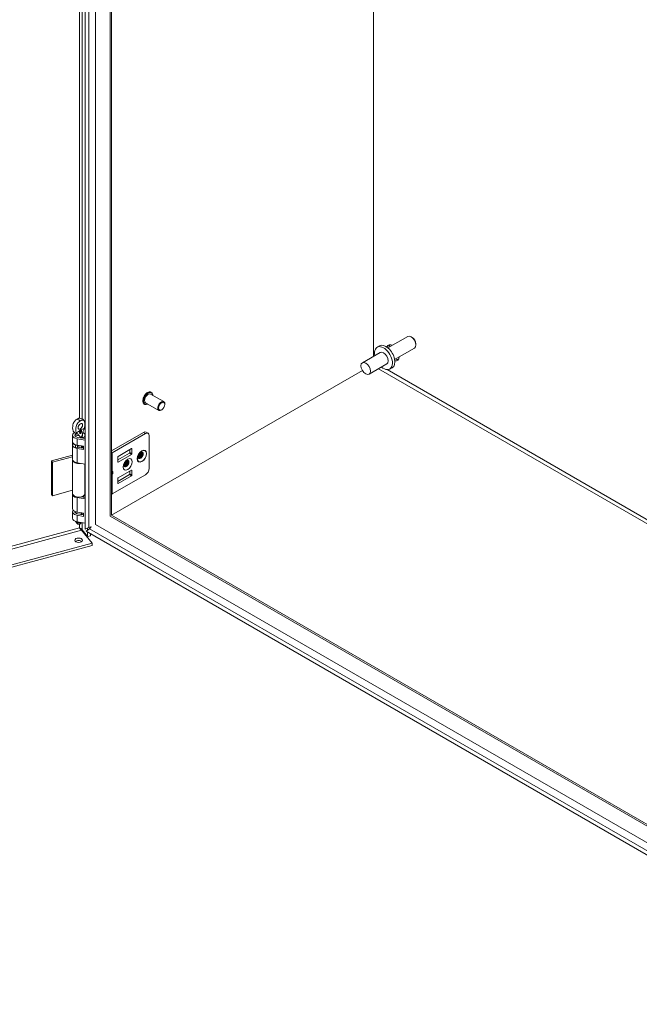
# Model space of a CAD drawing. Header units: inches. Extents: x 8 to 265, y 5 to 155.
# Tile 130 of 152: x 235 to 244, y 46 to 61. Entities that reach past the tile are written whole.
import ezdxf

# ---------------------------------------------------------------- set-up
doc = ezdxf.new("R2010")
doc.units = ezdxf.units.IN
doc.header["$LTSCALE"] = 16
doc.header["$MEASUREMENT"] = 0
doc.layers.add('Visible (ANSI)', color=7, linetype='Continuous', lineweight=5)
doc.layers.add('Visible Narrow (ANSI)', color=7, linetype='Continuous', lineweight=5)

msp = doc.modelspace()

# ---------------------------------------------------------------- linework, layer by layer
at = {"layer": 'Visible (ANSI)'}
for p, q in [((235.5881, 53.3317), (235.5881, 67.2723)), ((235.9774, 66.9712), (235.9774, 53.5364)), ((239.8259, 55.8712), (239.8259, 62.2161)), ((239.8259, 62.2161), (239.8259, 55.8712)), ((240.0362, 55.9926), (240.3263, 56.1601)), ((240.3899, 56.1468), (240.3752, 56.1553)), ((239.8783, 56.0024), (239.9139, 56.0229)), ((240.134, 55.8233), (240.4241, 55.9908)), ((240.4444, 56.0525), (240.4444, 56.0355)), ((239.922, 55.9267), (239.6601, 55.7755)), ((235.9774, 53.5364), (239.6601, 55.6626)), ((239.6601, 55.6626), (235.9774, 53.5364)), ((240.0197, 55.7573), (239.7579, 55.6061)), ((240.0635, 55.6816), (240.0991, 55.7022)), ((236.7446, 55.2035), (236.5511, 55.3152)), ((236.5607, 55.3395), (236.558, 55.3411)), ((236.4608, 55.1665), (236.4581, 55.1681)), ((236.6706, 55.0752), (236.4771, 55.1869)), ((236.7142, 55.0827), (236.7076, 55.0789)), ((236.76, 55.162), (236.76, 55.1696)), ((235.5194, 54.7834), (235.5198, 54.7831)), ((235.5255, 54.7841), (235.5259, 54.7839)), ((235.4037, 54.6156), (235.4037, 54.7109)), ((235.4425, 54.735), (235.4425, 54.699)), ((235.5881, 54.6403), (235.4705, 54.6597)), ((235.4801, 54.6792), (235.5881, 54.6613)), ((235.511, 54.7676), (235.5116, 54.7673)), ((235.5135, 54.7612), (235.5144, 54.7607)), ((235.5135, 54.7442), (235.5161, 54.7428)), ((235.5181, 54.7557), (235.5197, 54.7547)), ((235.5184, 54.7389), (235.522, 54.7368)), ((235.5284, 54.768), (235.5295, 54.7674)), ((235.5292, 54.7507), (235.5321, 54.749)), ((235.5338, 54.7738), (235.5347, 54.7733)), ((235.5363, 54.6699), (235.5363, 54.6876)), ((235.561, 54.6733), (235.5363, 54.6876)), ((235.5492, 54.735), (235.5492, 54.699)), ((235.561, 54.6658), (235.561, 54.6733)), ((235.588, 54.6613), (235.588, 54.7109)), ((236.4464, 54.7526), (235.9774, 54.4819)), ((235.9885, 54.454), (236.4761, 54.7355)), ((236.4834, 54.7563), (236.5131, 54.7392)), ((236.5285, 54.7053), (236.5285, 54.2214)), ((235.4025, 54.611), (235.4025, 54.5729)), ((235.4037, 54.3567), (235.4037, 54.5644)), ((235.5669, 54.5485), (235.4705, 54.5645)), ((235.5669, 54.5009), (235.4705, 54.5169)), ((235.4759, 54.5327), (235.4793, 54.5395)), ((235.48, 54.5629), (235.48, 54.5424)), ((235.4801, 54.5363), (235.5669, 54.5219)), ((235.5363, 54.527), (235.5363, 54.5447)), ((235.561, 54.5304), (235.5363, 54.5447)), ((235.5377, 54.5479), (235.5461, 54.5428)), ((235.561, 54.5229), (235.561, 54.5304)), ((235.5669, 54.5009), (235.5669, 54.5485)), ((236.0741, 54.4006), (236.2705, 54.514)), ((236.2473, 54.4585), (236.2473, 54.5006)), ((236.277, 54.5102), (236.277, 54.4414)), ((235.0976, 54.3352), (235.4037, 54.4176)), ((235.4037, 54.3953), (235.1124, 54.3168)), ((236.0675, 54.3472), (236.2408, 54.4472)), ((236.0675, 54.3204), (236.0675, 54.3893)), ((236.2705, 54.43), (236.0741, 54.3166)), ((235.1124, 54.3168), (235.0976, 54.3352)), ((235.0976, 53.8411), (235.0976, 54.3352)), ((235.1124, 53.8228), (235.1124, 54.3168)), ((235.4055, 53.854), (235.4055, 54.3464)), ((235.5881, 54.2861), (235.4705, 54.3056)), ((235.5863, 53.854), (235.5863, 54.2864)), ((235.9885, 53.8492), (236.4761, 54.1307)), ((236.2408, 54.132), (236.0675, 54.0319)), ((236.0675, 54.074), (236.0675, 54.0052)), ((236.2705, 54.1988), (236.0741, 54.0854)), ((236.0741, 54.0014), (236.2705, 54.1148)), ((236.2473, 54.1854), (236.2473, 54.1433)), ((236.277, 54.1262), (236.277, 54.195)), ((235.1124, 53.8228), (235.0976, 53.8411)), ((235.4055, 53.9017), (235.1124, 53.8228)), ((235.4037, 53.6345), (235.4037, 53.8458)), ((235.5881, 53.7751), (235.4705, 53.7946)), ((235.5303, 53.8057), (235.5881, 53.7962)), ((235.5363, 53.8047), (235.5363, 53.8073)), ((235.561, 53.8081), (235.5523, 53.8132)), ((235.561, 53.8006), (235.561, 53.8081)), ((235.588, 53.7962), (235.588, 53.8458)), ((235.4037, 53.4916), (235.4037, 53.5868)), ((235.455, 53.5714), (235.455, 53.5868)), ((235.5669, 53.5673), (235.4705, 53.5833)), ((235.5669, 53.5197), (235.4705, 53.5357)), ((235.4801, 53.5551), (235.5669, 53.5407)), ((235.5363, 53.5458), (235.5363, 53.5635)), ((235.561, 53.5492), (235.5363, 53.5635)), ((235.5367, 53.5714), (235.5367, 53.5723)), ((235.561, 53.5417), (235.561, 53.5492)), ((235.5669, 53.5673), (235.5669, 53.5197)), ((235.9774, 53.5364), (247.0851, 47.1233)), ((235.4704, 53.4124), (235.4472, 53.4425)), ((235.5881, 53.421), (235.4705, 53.4404)), ((235.5213, 53.4124), (235.5347, 53.4298)), ((235.5881, 53.3317), (235.6422, 53.3572)), ((235.6265, 53.318), (235.6265, 53.3498)), ((235.6662, 53.3608), (235.6662, 53.3518)), ((235.5384, 53.317), (235.691, 53.1281)), ((235.5444, 53.3239), (235.6265, 53.2223)), ((235.6538, 53.3361), (235.6033, 53.3027)), ((247.6351, 46.3562), (235.6033, 53.3027)), ((235.6265, 53.2223), (235.6265, 53.2894)), ((235.6662, 53.233), (235.6265, 53.2223)), ((235.6662, 53.2664), (235.6662, 53.233)), ((221.243, 49.2384), (235.691, 53.1281)), ((221.2538, 49.2055), (235.691, 53.0923)), ((235.691, 53.1281), (235.691, 53.0923))]:
    msp.add_line(p, q, dxfattribs=at)
for centre, major_axis, ratio, start_param, end_param in [((240.3752, 56.0754), (-0.0489, 0.0847), 0.5773503, 3.1415927, 6.2831853), ((240.3899, 56.0839), (-0.0385, 0.0667), 0.5773503, 3.9269908, 5.4977871), ((239.9709, 55.842), (0.0926, -0.1604), 0.5773503, 5.2686328, 10.4393305), ((240.0065, 55.8626), (0.0926, -0.1604), 0.5773503, 0, 3.1415927), ((239.9709, 55.842), (-0.0489, 0.0847), 0.5773503, 3.1415927, 6.2831853), ((240.1091, 55.9218), (-0.0649, 0.1124), 0.5773503, 5.565644, 6.7652329), ((240.1401, 55.9397), (-0.0649, 0.1124), 0.5773503, 0.2412649, 0.7175413), ((240.1091, 55.9218), (0.0649, -0.1124), 0.5773503, 5.8011377, 7.0007266), ((240.1401, 55.9397), (0.0649, -0.1124), 0.5773503, 5.565644, 6.0419204), ((236.5141, 55.2511), (-0.037, -0.0642), 0.5773503, 3.1415927, 6.2831853), ((236.7076, 55.1394), (0.037, 0.0642), 0.5773503, 5.4977871, 10.2101761), ((235.4728, 54.8675), (-0.0231, -0.04), 0.5773503, 1.4959707, 1.6456219), ((235.4959, 54.7109), (-0.0922, 0), 0.5773503, 5.4663529, 7.5746163), ((235.4959, 54.7109), (-0.0572, 0), 0.5773503, 5.9152201, 7.5746163), ((235.9744, 54.802), (2.1022, 1.4456), 0.0856919, 1.7325561, 1.7351679), ((235.4959, 54.7109), (0.0572, 0), 0.5773503, 5.4977871, 6.6511505), ((235.4959, 54.7109), (0.0922, 0), 0.5773503, 5.4977871, 7.1939499), ((236.4464, 54.6922), (0.037, 0.0642), 0.5773503, 0, 0.7853982), ((236.4761, 54.675), (0.037, 0.0642), 0.5773503, 5.4977871, 7.0685835), ((235.4959, 54.611), (-0.0933, 0), 0.5773503, 6.1249063, 7.3219361), ((235.4959, 54.5729), (-0.0933, 0), 0.5773503, 0, 1.0387508), ((235.4959, 54.6156), (-0.0922, 0), 0.5773503, 0, 1.291431), ((235.4959, 54.568), (-0.0922, 0), 0.5773503, 0.0947473, 1.291431), ((235.458, 54.5738), (0.0187, 0), 0.5773503, 4.1803434, 5.3026106), ((235.458, 54.5357), (0.0187, 0), 0.5773503, 4.1803434, 6.00382), ((235.4959, 54.568), (0.0572, 0), 0.5773503, 4.3925838, 4.4330237), ((235.4613, 54.5424), (0.0187, 0), 0.5773503, 6.00382, 6.2831853), ((235.4959, 54.576), (0.0408, 0), 0.5773503, 4.3132673, 5.3069391), ((235.5511, 54.5554), (-0.0187, 0), 0.5773503, 0.1053834, 0.7678323), ((235.4959, 54.568), (0.0572, 0), 0.5773503, 5.4977871, 5.5822345), ((235.5595, 54.5503), (-0.0187, 0), 0.5773503, 0.7678323, 1.9795676), ((235.4959, 54.568), (-0.0922, 0), 0.5773503, 2.3561945, 2.4512617), ((236.2705, 54.5064), (0.00463, 0.00802), 0.5773503, 5.4977871, 7.0685835), ((235.4959, 54.3567), (-0.0922, 0), 0.5773503, 0, 1.291431), ((235.9523, 54.4749), (0.0513, 0), 0.5773503, 5.2245515, 5.4977871), ((236.0741, 54.393), (0.00463, 0.00802), 0.5773503, 0.7853982, 2.3561945), ((236.2408, 54.4547), (0.00463, 0.00802), 0.5773503, 3.9269908, 5.4977871), ((236.2705, 54.4376), (-0.00463, -0.00802), 0.5773503, 0.7853982, 2.3561945), ((235.4959, 54.348), (-0.0904, 0), 0.5773503, 0.0336946, 1.8289827), ((236.0741, 54.3242), (-0.00463, -0.00802), 0.5773503, 5.4977871, 7.0685835), ((236.4761, 54.1912), (0.037, 0.0642), 0.5773503, 3.9269908, 5.4977871), ((235.9623, 54.1882), (-0.0245, 0.0165), 0.5549017, 2.5405447, 2.7130567), ((235.9623, 54.1303), (-0.0245, -0.0165), 0.5549017, 3.5701286, 3.7426406), ((235.9809, 54.1837), (0.0162, 0.0128), 0.709013, 4.2023211, 4.9877192), ((235.9809, 54.1561), (-0.0185, 0.0059), 0.2540711, 1.6523282, 2.4377264), ((236.0741, 54.0778), (0.00463, 0.00802), 0.5773503, 0.7853982, 2.3561945), ((236.2408, 54.1395), (0.00463, 0.00802), 0.5773503, 3.9269908, 5.4977871), ((236.2705, 54.1912), (0.00463, 0.00802), 0.5773503, 5.4977871, 7.0685835), ((236.2705, 54.1224), (-0.00463, -0.00802), 0.5773503, 0.7853982, 2.3561945), ((236.0741, 54.009), (-0.00463, -0.00802), 0.5773503, 5.4977871, 7.0685835), ((235.4959, 53.8458), (-0.0922, 0), 0.5773503, 6.0880047, 7.5746163), ((235.4959, 53.854), (0.0904, 0), 0.5773503, 3.1415927, 6.2831853), ((235.4959, 53.8458), (0.0922, 0), 0.5773503, 5.4977871, 6.4783659), ((235.9523, 53.8701), (0.0513, 0), 0.5773503, 5.2245515, 5.4977871), ((235.4959, 53.6345), (-0.0922, 0), 0.5773503, 0, 1.291431), ((235.4959, 53.5868), (-0.0922, 0), 0.5773503, 5.8191773, 7.5746163), ((235.4959, 53.4916), (-0.0922, 0), 0.5773503, 0, 1.291431), ((235.4959, 53.5868), (-0.0572, 0), 0.5773503, 6.1149968, 7.5746163), ((235.4959, 53.5714), (-0.0533, 0), 0.5773503, 5.7139384, 6.1807595), ((235.4959, 53.5714), (-0.0408, 0), 0.5773503, 0, 0.4180801), ((235.4959, 53.5714), (0.0408, 0), 0.5773503, 5.1237259, 6.2831853), ((235.4959, 53.5714), (-0.0533, 0), 0.5773503, 2.231083, 2.4307853), ((235.4959, 53.5868), (0.0572, 0), 0.5773503, 5.4977871, 5.776757), ((235.4959, 53.5868), (-0.0922, 0), 0.5773503, 2.3561945, 2.4512617), ((235.4959, 53.455), (-0.0533, 0), 0.5773503, 0.2457377, 2.2346244), ((235.4959, 53.419), (-0.0279, 0), 0.5773503, 0.4205343, 2.7210583), ((235.4941, 53.1337), (-0.0557, 0), 0.5773503, 3.7319507, 5.6928272)]:
    msp.add_ellipse(centre, major_axis=major_axis, ratio=ratio, start_param=start_param, end_param=end_param, dxfattribs=at)
for centre, major_axis in [((239.709, 55.6908), (-0.0489, 0.0847)), ((236.7142, 55.1356), (-0.0324, -0.0561)), ((235.5189, 54.8408), (0.0231, 0.04)), ((235.4941, 53.1695), (-0.0557, 0))]:
    msp.add_ellipse(centre, major_axis=major_axis, ratio=0.5773503, dxfattribs=at)
for points, knots in [([(236.4581, 55.1681), (236.4528, 55.1712), (236.4482, 55.1756), (236.4411, 55.1869), (236.4386, 55.1938), (236.4358, 55.2095), (236.4357, 55.2184), (236.4378, 55.2371), (236.4402, 55.2469), (236.447, 55.2665), (236.4515, 55.2762), (236.4623, 55.2946), (236.4685, 55.3032), (236.4822, 55.3186), (236.4895, 55.3254), (236.5047, 55.3363), (236.5126, 55.3405), (236.528, 55.3456), (236.5355, 55.3467), (236.5481, 55.3454), (236.5533, 55.3437), (236.558, 55.3411)], [0.5173195, 0.5173195, 0.5173195, 0.5173195, 0.8102268, 0.8102268, 1.1191028, 1.1191028, 1.4449079, 1.4449079, 1.772858, 1.772858, 2.0994794, 2.0994794, 2.4255317, 2.4255317, 2.7522325, 2.7522325, 3.0802402, 3.0802402, 3.405437, 3.405437, 3.6589121, 3.6589121, 3.6589121, 3.6589121]), ([(236.5607, 55.3395), (236.566, 55.3364), (236.5705, 55.332), (236.5777, 55.3207), (236.5802, 55.3138), (236.5821, 55.3033), (236.5824, 55.3002), (236.5826, 55.2971)], [3.65891211, 3.65891211, 3.65891211, 3.65891211, 3.95181947, 3.95181947, 4.2606954, 4.2606954, 4.37947894, 4.37947894, 4.37947894, 4.37947894]), ([(236.5085, 55.1688), (236.5052, 55.1671), (236.5018, 55.1657), (236.4908, 55.162), (236.4832, 55.161), (236.4706, 55.1622), (236.4654, 55.1639), (236.4608, 55.1665)], [6.07993794, 6.07993794, 6.07993794, 6.07993794, 6.22183288, 6.22183288, 6.54702962, 6.54702962, 6.80050477, 6.80050477, 6.80050477, 6.80050477]), ([(235.414, 54.7737), (235.4088, 54.7853), (235.4061, 54.8014), (235.4057, 54.8328), (235.4071, 54.8484), (235.4133, 54.8747), (235.417, 54.8859), (235.4262, 54.9044), (235.4308, 54.9117), (235.4399, 54.9227), (235.4438, 54.9265), (235.4516, 54.9333), (235.4555, 54.9362), (235.4638, 54.9419), (235.4684, 54.9448), (235.4728, 54.9473)], [0.000001, 0.000001, 0.000001, 0.000001, 0.24764231, 0.24764231, 0.44475493, 0.44475493, 0.58226224, 0.58226224, 0.6824244, 0.6824244, 0.75089321, 0.75089321, 0.81449653, 0.81449653, 0.8870615, 0.8870615, 0.8870615, 0.8870615]), ([(235.4728, 54.9473), (235.4772, 54.9499), (235.4819, 54.9523), (235.4901, 54.9562), (235.4941, 54.9578), (235.5019, 54.96), (235.5057, 54.9607), (235.5102, 54.9604), (235.511, 54.9603), (235.5118, 54.9602)], [0, 0, 0, 0, 0.07972919, 0.07972919, 0.14941101, 0.14941101, 0.22455738, 0.22455738, 0.24039333, 0.24039333, 0.24039333, 0.24039333]), ([(235.5118, 54.9602), (235.5217, 54.9588), (235.5314, 54.9559), (235.5492, 54.9473), (235.5576, 54.9414), (235.5681, 54.9308), (235.5713, 54.927), (235.5742, 54.9229)], [0, 0, 0, 0, 0.1296956, 0.1296956, 0.25866625, 0.25866625, 0.32274267, 0.32274267, 0.32274267, 0.32274267]), ([(235.5777, 54.815), (235.5829, 54.8325), (235.5857, 54.8518), (235.586, 54.8837), (235.5846, 54.8976), (235.5784, 54.9168), (235.5747, 54.9237), (235.5655, 54.9316), (235.5609, 54.9336), (235.5518, 54.934), (235.548, 54.9334), (235.5401, 54.9311), (235.5362, 54.9296), (235.5279, 54.9257), (235.5233, 54.9232), (235.5189, 54.9207)], [0.000001, 0.000001, 0.000001, 0.000001, 0.24764231, 0.24764231, 0.44475493, 0.44475493, 0.58226224, 0.58226224, 0.6824244, 0.6824244, 0.75089321, 0.75089321, 0.81449653, 0.81449653, 0.8870615, 0.8870615, 0.8870615, 0.8870615]), ([(235.5189, 54.9207), (235.5145, 54.9182), (235.5099, 54.9153), (235.5016, 54.9096), (235.4977, 54.9066), (235.4898, 54.8999), (235.486, 54.896), (235.4769, 54.885), (235.4723, 54.8777), (235.4631, 54.8592), (235.4594, 54.848), (235.4532, 54.8217), (235.4518, 54.8061), (235.4522, 54.7747), (235.455, 54.7587), (235.4601, 54.7471)], [0, 0, 0, 0, 0.07972919, 0.07972919, 0.14941101, 0.14941101, 0.22455738, 0.22455738, 0.33443358, 0.33443358, 0.48535875, 0.48535875, 0.70174031, 0.70174031, 0.97261598, 0.97261598, 0.97261598, 0.97261598]), ([(235.5194, 54.7885), (235.5191, 54.7883), (235.5185, 54.788), (235.5175, 54.7873), (235.5166, 54.7867), (235.5158, 54.7859), (235.5149, 54.7851), (235.5141, 54.7843), (235.5133, 54.7834), (235.5125, 54.7825), (235.5118, 54.7815), (235.5111, 54.7805), (235.5104, 54.7794), (235.5098, 54.7783), (235.5092, 54.7772), (235.5087, 54.776), (235.5084, 54.7753), (235.5082, 54.7749)], [0, 0, 0, 0, 0.04304327, 0.08509444, 0.12633761, 0.16696786, 0.20707714, 0.24696131, 0.28683438, 0.32672411, 0.36668223, 0.40617594, 0.44589696, 0.48583106, 0.52646131, 0.56741719, 0.6084946, 0.6084946, 0.6084946, 0.6084946]), ([(235.5194, 54.7834), (235.5191, 54.7832), (235.5185, 54.7828), (235.5176, 54.7822), (235.5168, 54.7815), (235.516, 54.7807), (235.5153, 54.7799), (235.5146, 54.779), (235.514, 54.778), (235.5133, 54.777), (235.5128, 54.7759), (235.5123, 54.7748), (235.5119, 54.7736), (235.5116, 54.7725), (235.5113, 54.7713), (235.5112, 54.7701), (235.511, 54.7689), (235.511, 54.768), (235.511, 54.7676)], [0, 0, 0, 0, 0.0639664, 0.1248567, 0.1843878, 0.2421926, 0.2998832, 0.3570429, 0.415705, 0.4752451, 0.5354966, 0.5962814, 0.6577198, 0.7210447, 0.7862561, 0.8538308, 0.9253162, 1, 1, 1, 1]), ([(235.5152, 54.7789), (235.5153, 54.7791), (235.5158, 54.7797), (235.5165, 54.7805), (235.5172, 54.7812), (235.5181, 54.7819), (235.5189, 54.7826), (235.5195, 54.7829), (235.5198, 54.7831)], [0.65297781, 0.65297781, 0.65297781, 0.65297781, 0.70011679, 0.75780737, 0.8156122, 0.87514329, 0.93603362, 1, 1, 1, 1]), ([(235.5312, 54.7882), (235.5312, 54.7882), (235.5308, 54.7886), (235.5302, 54.7893), (235.5291, 54.7899), (235.5279, 54.7904), (235.5267, 54.7906), (235.5254, 54.7906), (235.524, 54.7904), (235.5225, 54.79), (235.521, 54.7894), (235.5199, 54.7888), (235.5194, 54.7885)], [-0.48789357, -0.48789357, -0.48789357, -0.48789357, -0.4792585, -0.42310934, -0.36916819, -0.31650344, -0.26514252, -0.21417666, -0.16252675, -0.11012605, -0.05615308, 0, 0, 0, 0]), ([(235.5255, 54.7841), (235.5253, 54.7842), (235.5249, 54.7845), (235.524, 54.7847), (235.523, 54.7847), (235.5219, 54.7845), (235.5207, 54.784), (235.5198, 54.7836), (235.5194, 54.7834)], [0.54557321, 0.54557321, 0.54557321, 0.54557321, 0.59358734, 0.67253869, 0.7518103, 0.83145254, 0.91380237, 1, 1, 1, 1]), ([(235.5198, 54.7831), (235.5202, 54.7834), (235.5211, 54.7838), (235.5223, 54.7842), (235.5234, 54.7844), (235.5242, 54.7844), (235.5246, 54.7844), (235.5246, 54.7844)], [0, 0, 0, 0, 0.08619763, 0.16854746, 0.2481897, 0.32746131, 0.34196874, 0.34196874, 0.34196874, 0.34196874]), ([(235.5246, 54.7844), (235.5255, 54.7842), (235.5261, 54.7839), (235.527, 54.7831), (235.5274, 54.7825), (235.5282, 54.7812), (235.5285, 54.7804), (235.5289, 54.7784), (235.529, 54.7774), (235.529, 54.777)], [-0.019453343, -0.019453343, -0.019453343, -0.019453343, -0.015764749, -0.015764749, -0.011213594, -0.011213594, -0.006427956, -0.006427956, 0, 0, 0, 0]), ([(235.5292, 54.7898), (235.5294, 54.7897), (235.5299, 54.7894), (235.5307, 54.7886), (235.5316, 54.7874), (235.5323, 54.7858), (235.5329, 54.784), (235.5333, 54.7819), (235.5336, 54.7795), (235.5338, 54.7768), (235.5338, 54.7748), (235.5338, 54.7738)], [0.39729527, 0.39729527, 0.39729527, 0.39729527, 0.42310934, 0.4792585, 0.5388169, 0.6019843, 0.67012645, 0.74364697, 0.82284452, 0.90826736, 1, 1, 1, 1]), ([(235.5347, 54.7733), (235.5346, 54.7751), (235.5345, 54.778), (235.5335, 54.783), (235.5332, 54.7842), (235.5322, 54.7867), (235.5318, 54.7875), (235.5312, 54.7882)], [-0.079694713, -0.079694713, -0.079694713, -0.079694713, -0.035522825, -0.035522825, -0.018031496, -0.018031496, -0.000001, -0.000001, -0.000001, -0.000001]), ([(235.5638, 54.7806), (235.567, 54.786), (235.5696, 54.7917), (235.5741, 54.8034), (235.5761, 54.8093), (235.5777, 54.815)], [0, 0, 0, 0, 0.0808847, 0.0808847, 0.16188274, 0.16188274, 0.16188274, 0.16188274]), ([(235.446, 54.7403), (235.4378, 54.7449), (235.4303, 54.7512), (235.4219, 54.7609), (235.42, 54.7634), (235.4182, 54.766)], [0, 0, 0, 0, 0.12442492, 0.12442492, 0.16468723, 0.16468723, 0.16468723, 0.16468723]), ([(235.4406, 54.7436), (235.441, 54.7429), (235.4414, 54.7419), (235.4422, 54.7389), (235.4425, 54.7369), (235.4425, 54.735)], [5.20510284, 5.20510284, 5.20510284, 5.20510284, 5.34016592, 5.34016592, 5.49778714, 5.49778714, 5.49778714, 5.49778714]), ([(235.4601, 54.7471), (235.4618, 54.7433), (235.4639, 54.7398), (235.4693, 54.7339), (235.4725, 54.7315), (235.4763, 54.73)], [0.000001, 0.000001, 0.000001, 0.000001, 0.0806356, 0.0806356, 0.16222272, 0.16222272, 0.16222272, 0.16222272]), ([(235.5018, 54.7044), (235.4988, 54.7103), (235.4949, 54.7156), (235.4864, 54.7243), (235.4816, 54.7278), (235.4763, 54.73)], [1.08047199, 1.08047199, 1.08047199, 1.08047199, 1.17498126, 1.17498126, 1.27110631, 1.27110631, 1.27110631, 1.27110631]), ([(235.5018, 54.7044), (235.5026, 54.7027), (235.5035, 54.7012), (235.508, 54.6936), (235.5123, 54.6882), (235.5202, 54.6834), (235.5229, 54.6823), (235.5283, 54.6817), (235.5311, 54.6822), (235.5345, 54.6842), (235.5354, 54.6849), (235.5363, 54.6857)], [-0.76615035, -0.76615035, -0.76615035, -0.76615035, -0.73793593, -0.73793593, -0.62615035, -0.62615035, -0.58139834, -0.58139834, -0.53664634, -0.53664634, -0.5196889, -0.5196889, -0.5196889, -0.5196889]), ([(235.5082, 54.7749), (235.508, 54.7745), (235.5079, 54.774), (235.5077, 54.7736), (235.5075, 54.7728), (235.5072, 54.772), (235.507, 54.7712), (235.5068, 54.7705), (235.5067, 54.7699), (235.5066, 54.7693), (235.5066, 54.7691), (235.5065, 54.7689), (235.5065, 54.7687), (235.5064, 54.768), (235.5063, 54.7673), (235.5062, 54.7666), (235.5062, 54.7665), (235.5062, 54.7664), (235.5062, 54.7663), (235.5062, 54.7655), (235.5062, 54.7648), (235.5062, 54.764)], [0, 0, 0, 0, 0.00005781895, 0.00005781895, 0.00005781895, 0.00017303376, 0.00017303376, 0.00017303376, 0.00026011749, 0.00026011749, 0.00026011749, 0.0002877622, 0.0002877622, 0.0002877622, 0.00039017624, 0.00039017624, 0.00039017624, 0.00040276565, 0.00040276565, 0.00040276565, 0.00052023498, 0.00052023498, 0.00052023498, 0.00052023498]), ([(235.5062, 54.764), (235.5063, 54.7624), (235.5064, 54.7603), (235.5077, 54.7572), (235.5085, 54.7556), (235.5108, 54.754), (235.5121, 54.7532), (235.5152, 54.7531), (235.5161, 54.7533), (235.518, 54.7538), (235.5188, 54.7543), (235.5197, 54.7547)], [-0.17635242, -0.17635242, -0.17635242, -0.17635242, -0.08848702, -0.08848702, -0.04424565, -0.04424565, -0.02540597, -0.02540597, -0.01539931, -0.01539931, 0, 0, 0, 0]), ([(235.5082, 54.7432), (235.5085, 54.7416), (235.509, 54.74), (235.5111, 54.7367), (235.5124, 54.736), (235.5147, 54.7348), (235.5161, 54.7348), (235.5181, 54.7351), (235.5189, 54.7354), (235.5206, 54.7359), (235.5213, 54.7363), (235.522, 54.7368)], [-0.044552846, -0.044552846, -0.044552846, -0.044552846, -0.039885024, -0.039885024, -0.03427933, -0.03427933, -0.022874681, -0.022874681, -0.013634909, -0.013634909, 0, 0, 0, 0]), ([(235.5181, 54.7557), (235.5177, 54.7554), (235.5168, 54.755), (235.5156, 54.7545), (235.5144, 54.7541), (235.5133, 54.754), (235.5122, 54.754), (235.5112, 54.7541), (235.5105, 54.7544), (235.5101, 54.7545), (235.5101, 54.7545)], [0, 0, 0, 0, 0.06135002, 0.12120862, 0.17987155, 0.23777988, 0.29624758, 0.3551887, 0.41567699, 0.42241825, 0.42241825, 0.42241825, 0.42241825]), ([(235.511, 54.7676), (235.511, 54.7672), (235.511, 54.7665), (235.5112, 54.7654), (235.5113, 54.7645), (235.5116, 54.7636), (235.5119, 54.7629), (235.5123, 54.7623), (235.5128, 54.7617), (235.5132, 54.7614), (235.5134, 54.7613), (235.5135, 54.7612)], [0, 0, 0, 0, 0.07220265, 0.1412014, 0.20736409, 0.27014738, 0.33167687, 0.39085764, 0.44973516, 0.50902581, 0.52368903, 0.52368903, 0.52368903, 0.52368903]), ([(235.5184, 54.7389), (235.518, 54.7386), (235.5171, 54.7382), (235.516, 54.7377), (235.5148, 54.7373), (235.5137, 54.737), (235.5127, 54.7369), (235.5119, 54.7369), (235.5113, 54.737), (235.5111, 54.737)], [0, 0, 0, 0, 0.06849927, 0.13457234, 0.19820789, 0.25978371, 0.31995086, 0.37950832, 0.42184452, 0.42184452, 0.42184452, 0.42184452]), ([(235.5116, 54.7673), (235.5116, 54.7696), (235.5119, 54.7716), (235.5126, 54.7743), (235.5131, 54.7754), (235.5138, 54.7769), (235.5144, 54.7778), (235.5152, 54.7789)], [-0.047860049, -0.047860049, -0.047860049, -0.047860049, -0.030658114, -0.030658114, -0.016728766, -0.016728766, -0.000001, -0.000001, -0.000001, -0.000001]), ([(235.5207, 54.7615), (235.5202, 54.7612), (235.5196, 54.7609), (235.518, 54.7603), (235.5173, 54.7602), (235.5156, 54.7601), (235.5148, 54.7604), (235.5132, 54.7615), (235.5127, 54.7623), (235.5117, 54.7648), (235.5116, 54.7665), (235.5116, 54.7673)], [-0.026415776, -0.026415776, -0.026415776, -0.026415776, -0.023161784, -0.023161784, -0.020852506, -0.020852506, -0.017288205, -0.017288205, -0.012214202, -0.012214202, 0, 0, 0, 0]), ([(235.5122, 54.7461), (235.5123, 54.7459), (235.5125, 54.7455), (235.5129, 54.7448), (235.5133, 54.7444), (235.5135, 54.7442)], [0.45570646, 0.45570646, 0.45570646, 0.45570646, 0.56433071, 0.79620394, 1, 1, 1, 1]), ([(235.5161, 54.7428), (235.5157, 54.7431), (235.5152, 54.7434), (235.514, 54.7455), (235.5138, 54.7462), (235.5135, 54.747)], [-0.031392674, -0.031392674, -0.031392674, -0.031392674, -0.013425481, -0.013425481, 0, 0, 0, 0]), ([(235.5216, 54.7431), (235.5209, 54.7427), (235.5199, 54.7422), (235.5174, 54.742), (235.5166, 54.7425), (235.5161, 54.7428)], [-0.025947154, -0.025947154, -0.025947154, -0.025947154, -0.012800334, -0.012800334, 0, 0, 0, 0]), ([(235.5284, 54.768), (235.5281, 54.7673), (235.5275, 54.766), (235.5264, 54.764), (235.5251, 54.7622), (235.5238, 54.7605), (235.5225, 54.759), (235.521, 54.7577), (235.5196, 54.7566), (235.5186, 54.756), (235.5181, 54.7557)], [0, 0, 0, 0, 0.1355168, 0.2652824, 0.3913996, 0.5160666, 0.6389878, 0.7594703, 0.8788778, 1, 1, 1, 1]), ([(235.5292, 54.7507), (235.5289, 54.7501), (235.5282, 54.7488), (235.5271, 54.747), (235.5258, 54.7453), (235.5245, 54.7438), (235.5231, 54.7423), (235.5216, 54.741), (235.52, 54.7399), (235.5189, 54.7392), (235.5184, 54.7389)], [0, 0, 0, 0, 0.1256253, 0.2476191, 0.3685283, 0.4881037, 0.6098783, 0.7353819, 0.8644479, 1, 1, 1, 1]), ([(235.5197, 54.7547), (235.5206, 54.7553), (235.5214, 54.7558), (235.5235, 54.7577), (235.5244, 54.7586), (235.5261, 54.7608), (235.5269, 54.762), (235.5285, 54.765), (235.529, 54.7662), (235.5295, 54.7674)], [-0.10502589, -0.10502589, -0.10502589, -0.10502589, -0.06000833, -0.06000833, -0.03386501, -0.03386501, -0.01658624, -0.01658624, 0, 0, 0, 0]), ([(235.529, 54.777), (235.529, 54.776), (235.529, 54.7748), (235.5287, 54.773), (235.5284, 54.7718), (235.5275, 54.7694), (235.5272, 54.7688), (235.5263, 54.7671), (235.5254, 54.7657), (235.5235, 54.7636), (235.523, 54.7631), (235.5218, 54.7621), (235.5213, 54.7619), (235.5207, 54.7615)], [-0.089104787, -0.089104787, -0.089104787, -0.089104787, -0.057281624, -0.057281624, -0.04012834, -0.04012834, -0.031722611, -0.031722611, -0.017513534, -0.017513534, -0.010674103, -0.010674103, 0, 0, 0, 0]), ([(235.526, 54.7473), (235.5254, 54.7464), (235.5249, 54.7458), (235.523, 54.7439), (235.5224, 54.7436), (235.5216, 54.7431)], [-0.028622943, -0.028622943, -0.028622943, -0.028622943, -0.01431655, -0.01431655, 0, 0, 0, 0]), ([(235.522, 54.7368), (235.5233, 54.7375), (235.5255, 54.7389), (235.5287, 54.7428), (235.5295, 54.7439), (235.5311, 54.7467), (235.5316, 54.7478), (235.5321, 54.749)], [-0.067862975, -0.067862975, -0.067862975, -0.067862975, -0.031077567, -0.031077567, -0.016933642, -0.016933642, 0, 0, 0, 0]), ([(235.5295, 54.7674), (235.5297, 54.7636), (235.5297, 54.7602), (235.5291, 54.7559), (235.5287, 54.7541), (235.5279, 54.7515), (235.5276, 54.7507), (235.5268, 54.7488), (235.5265, 54.7481), (235.526, 54.7473)], [-0.072290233, -0.072290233, -0.072290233, -0.072290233, -0.042326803, -0.042326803, -0.022224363, -0.022224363, -0.012034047, -0.012034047, 0, 0, 0, 0]), ([(235.5338, 54.7738), (235.5338, 54.7732), (235.5338, 54.7721), (235.5338, 54.7704), (235.5337, 54.7687), (235.5336, 54.7671), (235.5334, 54.7655), (235.5332, 54.764), (235.533, 54.7625), (235.5327, 54.761), (235.5324, 54.7596), (235.5321, 54.7582), (235.5317, 54.7569), (235.5313, 54.7555), (235.5308, 54.7543), (235.5303, 54.753), (235.5298, 54.7519), (235.5294, 54.7511), (235.5292, 54.7507)], [0, 0, 0, 0, 0.0800278, 0.1578249, 0.2325589, 0.3047204, 0.3743687, 0.4415697, 0.5060389, 0.5686784, 0.628697, 0.6870726, 0.7432207, 0.7975576, 0.8502252, 0.9013796, 0.9510702, 1, 1, 1, 1]), ([(235.5321, 54.749), (235.5323, 54.7496), (235.5327, 54.7506), (235.5333, 54.7529), (235.5336, 54.7539), (235.5342, 54.7571), (235.5345, 54.759), (235.5352, 54.7677), (235.5348, 54.7715), (235.5347, 54.7733)], [-0.067714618, -0.067714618, -0.067714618, -0.067714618, -0.048195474, -0.048195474, -0.039040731, -0.039040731, -0.027336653, -0.027336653, 0, 0, 0, 0]), ([(235.5397, 54.6897), (235.5399, 54.6899), (235.54, 54.6901), (235.542, 54.6933), (235.5434, 54.6967), (235.547, 54.7082), (235.5479, 54.7166), (235.5487, 54.7273), (235.5488, 54.7294), (235.5489, 54.7316)], [-0.49511409, -0.49511409, -0.49511409, -0.49511409, -0.49189433, -0.49189433, -0.44714232, -0.44714232, -0.33535674, -0.33535674, -0.30714233, -0.30714233, -0.30714233, -0.30714233]), ([(235.5638, 54.7806), (235.5597, 54.7733), (235.5562, 54.7654), (235.551, 54.7487), (235.5492, 54.7398), (235.5489, 54.7316)], [0.55567071, 0.55567071, 0.55567071, 0.55567071, 0.64256103, 0.64256103, 0.73166813, 0.73166813, 0.73166813, 0.73166813]), ([(235.5492, 54.735), (235.5492, 54.7351), (235.5492, 54.7353), (235.5492, 54.7356), (235.5492, 54.7358), (235.5492, 54.7361), (235.5492, 54.7363), (235.5493, 54.7366), (235.5493, 54.7368), (235.5493, 54.7371), (235.5493, 54.7373), (235.5493, 54.7374)], [2.35619449, 2.35619449, 2.35619449, 2.35619449, 2.369429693, 2.369429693, 2.382664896, 2.382664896, 2.395900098, 2.395900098, 2.409135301, 2.409135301, 2.422370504, 2.422370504, 2.422370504, 2.422370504]), ([(236.3722, 54.3764), (236.3722, 54.3764), (236.372, 54.3767), (236.3716, 54.3782), (236.3714, 54.3798), (236.3712, 54.3842), (236.3713, 54.387), (236.3721, 54.3937), (236.3729, 54.3976), (236.3754, 54.4061), (236.3771, 54.4109), (236.3814, 54.4204), (236.3841, 54.4253), (236.39, 54.4346), (236.3933, 54.439), (236.3999, 54.4465), (236.4032, 54.4498), (236.4093, 54.4548), (236.4121, 54.4567), (236.4165, 54.4593), (236.4183, 54.46), (236.4201, 54.4606), (236.4206, 54.4607), (236.4208, 54.4607)], [4.3261149, 4.3261149, 4.3261149, 4.3261149, 4.4637545, 4.4637545, 4.6655429, 4.6655429, 4.8702032, 4.8702032, 5.0906698, 5.0906698, 5.3275454, 5.3275454, 5.5750757, 5.5750757, 5.8244226, 5.8244226, 6.0658581, 6.0658581, 6.2911698, 6.2911698, 6.4984086, 6.4984086, 6.635286, 6.635286, 6.635286, 6.635286]), ([(236.3712, 54.3835), (236.3719, 54.3835), (236.3726, 54.3836), (236.3732, 54.3837), (236.3865, 54.3859), (236.4019, 54.3987), (236.4112, 54.4146), (236.4204, 54.4305), (236.423, 54.4484), (236.4179, 54.458), (236.4176, 54.4585), (236.4173, 54.4589), (236.417, 54.4594)], [-23.9283488, -23.9283488, -23.9283488, -23.9283488, -23.8686776, -23.8686776, -23.8686776, -22.6940481, -22.6940481, -22.6940481, -21.5194186, -21.5194186, -21.5194186, -21.4575769, -21.4575769, -21.4575769, -21.4575769]), ([(236.4136, 54.4575), (236.4152, 54.4525), (236.4154, 54.4461), (236.4139, 54.439), (236.4107, 54.4233), (236.3992, 54.4051), (236.3856, 54.3951), (236.3809, 54.3917), (236.3761, 54.3893), (236.3715, 54.388)], [27.9352136, 27.9352136, 27.9352136, 27.9352136, 28.4638227, 28.4638227, 28.4638227, 29.6384522, 29.6384522, 29.6384522, 30.0416933, 30.0416933, 30.0416933, 30.0416933]), ([(236.3717, 54.3779), (236.373, 54.3772), (236.3744, 54.3765), (236.3795, 54.3749), (236.3835, 54.3748), (236.392, 54.3764), (236.3965, 54.3781), (236.4054, 54.3834), (236.4098, 54.3869), (236.418, 54.3952), (236.4217, 54.3999), (236.4282, 54.4101), (236.4308, 54.4155), (236.4347, 54.4261), (236.4358, 54.4314), (236.4366, 54.4411), (236.4362, 54.4455), (236.4339, 54.4529), (236.432, 54.4558), (236.427, 54.4597), (236.424, 54.4606), (236.4207, 54.4607)], [0.42749485, 0.42749485, 0.42749485, 0.42749485, 0.45834588, 0.45834588, 0.53392701, 0.53392701, 0.60994456, 0.60994456, 0.68649201, 0.68649201, 0.76364145, 0.76364145, 0.84145583, 0.84145583, 0.91999617, 0.91999617, 0.99932605, 0.99932605, 1.07951432, 1.07951432, 1.15535768, 1.15535768, 1.15535768, 1.15535768]), ([(236.4208, 54.4607), (236.4217, 54.4608), (236.4226, 54.4609), (236.4277, 54.4611), (236.4315, 54.46), (236.4377, 54.4554), (236.4399, 54.4519), (236.4426, 54.4431), (236.443, 54.4379), (236.4418, 54.4264), (236.4403, 54.4203), (236.4354, 54.408), (236.4321, 54.4019), (236.4243, 54.3907), (236.4198, 54.3857), (236.4102, 54.3774), (236.4052, 54.3742), (236.3952, 54.3701), (236.3904, 54.3692), (236.3816, 54.3699), (236.3778, 54.3715), (236.3737, 54.3749), (236.3728, 54.3758), (236.372, 54.3768)], [0.25971973, 0.25971973, 0.25971973, 0.25971973, 0.2783504, 0.2783504, 0.36948971, 0.36948971, 0.45986759, 0.45986759, 0.54952126, 0.54952126, 0.63848876, 0.63848876, 0.72680904, 0.72680904, 0.81452224, 0.81452224, 0.90166983, 0.90166983, 0.9882949, 0.9882949, 1.07444243, 1.07444243, 1.09943976, 1.09943976, 1.09943976, 1.09943976]), ([(236.3727, 54.3959), (236.3733, 54.3962), (236.3739, 54.3966), (236.3745, 54.397), (236.3883, 54.4055), (236.4008, 54.423), (236.4054, 54.4391), (236.4068, 54.4441), (236.4075, 54.4489), (236.4074, 54.4532)], [-29.793965, -29.793965, -29.793965, -29.793965, -29.7418249, -29.7418249, -29.7418249, -28.5671955, -28.5671955, -28.5671955, -28.2028573, -28.2028573, -28.2028573, -28.2028573]), ([(236.4009, 54.4475), (236.3988, 54.437), (236.3935, 54.4253), (236.3858, 54.4156), (236.3825, 54.4115), (236.3788, 54.4078), (236.375, 54.4047)], [34.7234622, 34.7234622, 34.7234622, 34.7234622, 35.5115995, 35.5115995, 35.5115995, 35.8499676, 35.8499676, 35.8499676, 35.8499676]), ([(236.3757, 54.4066), (236.377, 54.4082), (236.3783, 54.4098), (236.3835, 54.4169), (236.3868, 54.4228), (236.3907, 54.432), (236.3918, 54.435), (236.3927, 54.438)], [0.06294619, 0.06294619, 0.06294619, 0.06294619, 0.0903021, 0.0903021, 0.17736062, 0.17736062, 0.21994588, 0.21994588, 0.21994588, 0.21994588]), ([(236.3992, 54.4408), (236.3961, 54.4319), (236.3912, 54.4228), (236.3851, 54.4149), (236.3841, 54.4137), (236.3832, 54.4125), (236.3822, 54.4114)], [34.95712951, 34.95712951, 34.95712951, 34.95712951, 35.50441408, 35.50441408, 35.50441408, 35.58757192, 35.58757192, 35.58757192, 35.58757192]), ([(236.4194, 54.4604), (236.4206, 54.4597), (236.4217, 54.4589), (236.4251, 54.4555), (236.4268, 54.452), (236.4284, 54.4435), (236.4284, 54.4386), (236.4265, 54.428), (236.4247, 54.4224), (236.4195, 54.4113), (236.4162, 54.4058), (236.4085, 54.396), (236.4041, 54.3917), (236.3971, 54.3863), (236.3945, 54.3846), (236.3894, 54.3819), (236.3868, 54.3809), (236.3843, 54.3802)], [1.70822351, 1.70822351, 1.70822351, 1.70822351, 1.74134059, 1.74134059, 1.82298666, 1.82298666, 1.90441153, 1.90441153, 1.98567195, 1.98567195, 2.06683554, 2.06683554, 2.14796882, 2.14796882, 2.19169905, 2.19169905, 2.23619242, 2.23619242, 2.23619242, 2.23619242]), ([(236.4124, 54.4333), (236.4121, 54.4324), (236.4118, 54.4315), (236.4115, 54.4307), (236.4078, 54.4212), (236.402, 54.4119), (236.3952, 54.404)], [28.6739442, 28.6739442, 28.6739442, 28.6739442, 28.72763718, 28.72763718, 28.72763718, 29.30438661, 29.30438661, 29.30438661, 29.30438661]), ([(236.4424, 54.44), (236.4426, 54.4306), (236.4399, 54.4194), (236.4346, 54.4086), (236.4287, 54.3966), (236.4196, 54.3854), (236.4098, 54.3776)], [15.635426, 15.635426, 15.635426, 15.635426, 16.3035462, 16.3035462, 16.3035462, 17.0446216, 17.0446216, 17.0446216, 17.0446216]), ([(236.1626, 54.2555), (236.1626, 54.2555), (236.1625, 54.2558), (236.1621, 54.2573), (236.1618, 54.2589), (236.1617, 54.2633), (236.1618, 54.2661), (236.1626, 54.2727), (236.1634, 54.2766), (236.1659, 54.2852), (236.1676, 54.2899), (236.1719, 54.2995), (236.1746, 54.3044), (236.1805, 54.3136), (236.1838, 54.318), (236.1904, 54.3256), (236.1937, 54.3288), (236.1998, 54.3339), (236.2025, 54.3358), (236.207, 54.3383), (236.2087, 54.339), (236.2106, 54.3396), (236.2111, 54.3397), (236.2113, 54.3397)], [4.3261149, 4.3261149, 4.3261149, 4.3261149, 4.4637545, 4.4637545, 4.6655429, 4.6655429, 4.8702032, 4.8702032, 5.0906698, 5.0906698, 5.3275454, 5.3275454, 5.5750757, 5.5750757, 5.8244226, 5.8244226, 6.0658581, 6.0658581, 6.2911698, 6.2911698, 6.4984086, 6.4984086, 6.635286, 6.635286, 6.635286, 6.635286]), ([(236.1617, 54.2625), (236.1624, 54.2626), (236.1631, 54.2626), (236.1637, 54.2627), (236.177, 54.2649), (236.1924, 54.2777), (236.2016, 54.2936), (236.2109, 54.3095), (236.2135, 54.3275), (236.2084, 54.337), (236.2081, 54.3375), (236.2078, 54.338), (236.2075, 54.3384)], [-23.9283488, -23.9283488, -23.9283488, -23.9283488, -23.8686776, -23.8686776, -23.8686776, -22.6940481, -22.6940481, -22.6940481, -21.5194186, -21.5194186, -21.5194186, -21.4575769, -21.4575769, -21.4575769, -21.4575769]), ([(236.2041, 54.3366), (236.2057, 54.3315), (236.2059, 54.3251), (236.2044, 54.3181), (236.2012, 54.3023), (236.1897, 54.2841), (236.1761, 54.2741), (236.1714, 54.2707), (236.1666, 54.2683), (236.162, 54.267)], [27.9352136, 27.9352136, 27.9352136, 27.9352136, 28.4638227, 28.4638227, 28.4638227, 29.6384522, 29.6384522, 29.6384522, 30.0416933, 30.0416933, 30.0416933, 30.0416933]), ([(236.1622, 54.257), (236.1635, 54.2562), (236.1649, 54.2556), (236.1699, 54.254), (236.174, 54.2538), (236.1825, 54.2554), (236.187, 54.2572), (236.1959, 54.2625), (236.2003, 54.266), (236.2085, 54.2742), (236.2122, 54.279), (236.2187, 54.2891), (236.2213, 54.2945), (236.2251, 54.3052), (236.2263, 54.3104), (236.2271, 54.3202), (236.2267, 54.3245), (236.2244, 54.3319), (236.2224, 54.3349), (236.2175, 54.3387), (236.2145, 54.3397), (236.2112, 54.3397)], [0.42749485, 0.42749485, 0.42749485, 0.42749485, 0.45834588, 0.45834588, 0.53392701, 0.53392701, 0.60994456, 0.60994456, 0.68649201, 0.68649201, 0.76364145, 0.76364145, 0.84145583, 0.84145583, 0.91999617, 0.91999617, 0.99932605, 0.99932605, 1.07951432, 1.07951432, 1.15535768, 1.15535768, 1.15535768, 1.15535768]), ([(236.2113, 54.3397), (236.2122, 54.3399), (236.2131, 54.34), (236.2182, 54.3402), (236.222, 54.339), (236.2281, 54.3344), (236.2304, 54.3309), (236.2331, 54.3221), (236.2335, 54.3169), (236.2323, 54.3054), (236.2308, 54.2993), (236.2259, 54.287), (236.2226, 54.281), (236.2148, 54.2698), (236.2103, 54.2648), (236.2007, 54.2565), (236.1957, 54.2533), (236.1857, 54.2491), (236.1809, 54.2482), (236.1721, 54.2489), (236.1683, 54.2505), (236.1642, 54.254), (236.1633, 54.2549), (236.1625, 54.2558)], [0.25971973, 0.25971973, 0.25971973, 0.25971973, 0.2783504, 0.2783504, 0.36948971, 0.36948971, 0.45986759, 0.45986759, 0.54952126, 0.54952126, 0.63848876, 0.63848876, 0.72680904, 0.72680904, 0.81452224, 0.81452224, 0.90166983, 0.90166983, 0.9882949, 0.9882949, 1.07444243, 1.07444243, 1.09943976, 1.09943976, 1.09943976, 1.09943976]), ([(236.1631, 54.2749), (236.1638, 54.2753), (236.1644, 54.2756), (236.165, 54.276), (236.1788, 54.2846), (236.1913, 54.3021), (236.1959, 54.3182), (236.1973, 54.3232), (236.1979, 54.328), (236.1979, 54.3323)], [-29.793965, -29.793965, -29.793965, -29.793965, -29.7418249, -29.7418249, -29.7418249, -28.5671955, -28.5671955, -28.5671955, -28.2028573, -28.2028573, -28.2028573, -28.2028573]), ([(236.1914, 54.3265), (236.1893, 54.3161), (236.184, 54.3043), (236.1763, 54.2946), (236.173, 54.2905), (236.1693, 54.2868), (236.1655, 54.2837)], [34.7234622, 34.7234622, 34.7234622, 34.7234622, 35.5115995, 35.5115995, 35.5115995, 35.8499676, 35.8499676, 35.8499676, 35.8499676]), ([(236.1661, 54.2856), (236.1675, 54.2872), (236.1688, 54.2888), (236.1739, 54.296), (236.1773, 54.3019), (236.1812, 54.311), (236.1823, 54.314), (236.1832, 54.317)], [0.06294619, 0.06294619, 0.06294619, 0.06294619, 0.0903021, 0.0903021, 0.17736062, 0.17736062, 0.21994588, 0.21994588, 0.21994588, 0.21994588]), ([(236.1897, 54.3199), (236.1866, 54.3109), (236.1817, 54.3019), (236.1756, 54.294), (236.1746, 54.2928), (236.1737, 54.2916), (236.1727, 54.2904)], [34.95712951, 34.95712951, 34.95712951, 34.95712951, 35.50441408, 35.50441408, 35.50441408, 35.58757192, 35.58757192, 35.58757192, 35.58757192]), ([(236.2099, 54.3394), (236.2111, 54.3388), (236.2122, 54.3379), (236.2156, 54.3345), (236.2173, 54.331), (236.2189, 54.3226), (236.2189, 54.3177), (236.217, 54.307), (236.2152, 54.3014), (236.21, 54.2903), (236.2067, 54.2849), (236.199, 54.275), (236.1946, 54.2707), (236.1875, 54.2653), (236.185, 54.2637), (236.1799, 54.261), (236.1773, 54.2599), (236.1748, 54.2592)], [1.70822351, 1.70822351, 1.70822351, 1.70822351, 1.74134059, 1.74134059, 1.82298666, 1.82298666, 1.90441153, 1.90441153, 1.98567195, 1.98567195, 2.06683554, 2.06683554, 2.14796882, 2.14796882, 2.19169905, 2.19169905, 2.23619242, 2.23619242, 2.23619242, 2.23619242]), ([(236.2029, 54.3123), (236.2026, 54.3115), (236.2023, 54.3106), (236.202, 54.3097), (236.1983, 54.3003), (236.1925, 54.2909), (236.1857, 54.283)], [28.6739442, 28.6739442, 28.6739442, 28.6739442, 28.72763718, 28.72763718, 28.72763718, 29.30438661, 29.30438661, 29.30438661, 29.30438661]), ([(236.2329, 54.319), (236.233, 54.3097), (236.2304, 54.2985), (236.2251, 54.2876), (236.2192, 54.2756), (236.2101, 54.2644), (236.2003, 54.2567)], [15.635426, 15.635426, 15.635426, 15.635426, 16.3035462, 16.3035462, 16.3035462, 17.0446216, 17.0446216, 17.0446216, 17.0446216]), ([(235.5074, 53.349), (235.5187, 53.3471), (235.5333, 53.3402), (235.541, 53.3296), (235.5423, 53.3278), (235.5435, 53.3259), (235.5444, 53.3239)], [0, 0, 0, 0, 1.3404708, 1.3404708, 1.3404708, 1.5707963, 1.5707963, 1.5707963, 1.5707963]), ([(235.5074, 53.349), (235.5129, 53.3403), (235.5223, 53.3273), (235.5329, 53.3201), (235.5347, 53.3189), (235.5366, 53.3178), (235.5384, 53.317)], [0, 0, 0, 0, 1.3404708, 1.3404708, 1.3404708, 1.5707963, 1.5707963, 1.5707963, 1.5707963]), ([(235.6797, 53.3647), (235.6723, 53.3584), (235.6659, 53.3519), (235.6609, 53.3457), (235.6581, 53.3424), (235.6558, 53.3391), (235.6538, 53.3361)], [0.66454752, 0.66454752, 0.66454752, 0.66454752, 1.05400543, 1.05400543, 1.05400543, 1.26805275, 1.26805275, 1.26805275, 1.26805275])]:
    msp.add_open_spline(points, degree=3, knots=knots, dxfattribs=at)
for points in [[(235.4182, 54.766), (235.4167, 54.7682), (235.4153, 54.7709), (235.414, 54.7737)], [(236.3843, 54.3802), (236.3797, 54.3789), (236.3754, 54.3788), (236.3716, 54.3797)], [(236.4257, 54.4264), (236.422, 54.4159), (236.4159, 54.405), (236.4083, 54.3961)], [(236.1748, 54.2592), (236.1702, 54.2579), (236.1659, 54.2578), (236.162, 54.2588)], [(236.2161, 54.3055), (236.2125, 54.2949), (236.2064, 54.2841), (236.1987, 54.2752)], [(235.6422, 53.3572), (235.6526, 53.3577), (235.6664, 53.3602), (235.6809, 53.3653)]]:
    msp.add_open_spline(points, degree=3, dxfattribs=at)
at = {"layer": 'Visible Narrow (ANSI)'}
for p, q in [((235.6422, 53.3572), (235.6422, 67.1843)), ((235.7435, 67.1063), (235.7435, 53.4013)), ((235.9564, 53.5243), (235.9564, 66.9834)), ((235.5074, 54.9605), (235.5074, 65.9845)), ((235.5444, 66.0083), (235.5444, 54.9495)), ((247.56, 51.2627), (239.8975, 55.6867)), ((240.0259, 55.673), (247.56, 51.3232)), ((235.5152, 54.7789), (235.5246, 54.7844)), ((235.5312, 54.7882), (235.5777, 54.815)), ((235.4601, 54.7471), (235.5082, 54.7749)), ((235.4705, 54.5645), (235.4705, 54.6597)), ((236.4761, 54.7355), (236.4464, 54.7526)), ((235.4485, 54.5264), (235.4485, 54.5645)), ((235.4705, 54.3056), (235.4705, 54.5169)), ((235.4759, 54.5636), (235.4759, 54.5327)), ((235.4793, 54.5395), (235.4793, 54.563)), ((235.5377, 54.5534), (235.5377, 54.5479)), ((235.5461, 54.5428), (235.5461, 54.552)), ((236.277, 54.5102), (236.2705, 54.514)), ((235.9885, 54.454), (235.9885, 54.1775)), ((236.2705, 54.43), (236.2408, 54.4472)), ((236.2473, 54.4585), (236.277, 54.4414)), ((236.0675, 54.3204), (236.0741, 54.3166)), ((235.9809, 54.1509), (235.9809, 54.1675)), ((235.9885, 54.1775), (235.994, 54.1762)), ((235.994, 54.1485), (235.9885, 54.141)), ((235.9885, 54.141), (235.9885, 53.8492)), ((235.994, 54.1762), (235.994, 54.1485)), ((236.2705, 54.1148), (236.2408, 54.132)), ((236.2473, 54.1433), (236.277, 54.1262)), ((236.277, 54.195), (236.2705, 54.1988)), ((236.0675, 54.0052), (236.0741, 54.0014)), ((235.4705, 53.5833), (235.4705, 53.7946)), ((235.4705, 53.4404), (235.4705, 53.5357)), ((247.0851, 47.0991), (235.9564, 53.5243)), ((221.079, 49.4645), (235.5074, 53.349)), ((235.5074, 53.349), (235.5074, 53.4044)), ((235.5444, 53.4282), (235.5444, 53.3239)), ((235.7435, 53.4013), (247.0851, 46.8532)), ((235.5384, 53.317), (221.0836, 49.4254)), ((247.6351, 46.4187), (235.6538, 53.3361))]:
    msp.add_line(p, q, dxfattribs=at)
for centre, major_axis, ratio, start_param, end_param in [((236.508, 55.2546), (-0.0499, -0.0865), 0.5773503, 3.1415927, 6.2831853), ((236.5108, 55.253), (-0.0499, -0.0865), 0.5773503, 3.1415927, 6.2831853), ((236.5141, 55.2511), (-0.0476, -0.0824), 0.5773503, 2.4635726, 6.9612053), ((235.4959, 54.735), (-0.0533, 0), 0.5773503, 0, 1.6818166), ((235.4959, 54.7692), (0.0707, 0), 0.5773503, 3.9296988, 4.4314637), ((235.4959, 54.735), (0.0533, 0), 0.5773503, 6.172165, 6.2831853), ((236.391, 54.4217), (-0.0236, -0.0408), 0.5773503, 0.1597262, 0.5820383), ((236.1815, 54.3008), (-0.0236, -0.0408), 0.5773503, 0.1597262, 0.5820383), ((235.9754, 54.185), (0.0043, 0.018), 0.8047379, 3.5611289, 4.4776513), ((235.9754, 54.1485), (-0.015, 0.0108), 0.1380712, 3.763927, 4.6804494)]:
    msp.add_ellipse(centre, major_axis=major_axis, ratio=ratio, start_param=start_param, end_param=end_param, dxfattribs=at)
for centre, major_axis in [((236.4237, 54.4029), (0.0486, 0.0842)), ((236.4237, 54.4029), (0.0486, 0.0841)), ((236.4237, 54.4029), (0.0467, 0.0808)), ((236.2142, 54.2819), (0.0467, 0.0808))]:
    msp.add_ellipse(centre, major_axis=major_axis, ratio=0.5773503, dxfattribs=at)
for points in [[(235.4728, 54.9473), (235.4802, 54.9443), (235.488, 54.9399), (235.4959, 54.9354)], [(235.5189, 54.9207), (235.5116, 54.9262), (235.5037, 54.9309), (235.4959, 54.9354)], [(235.9774, 54.177), (235.9815, 54.1771), (235.9852, 54.1773), (235.9885, 54.1775)], [(235.9885, 54.141), (235.9853, 54.1374), (235.9815, 54.1343), (235.9774, 54.1317)]]:
    msp.add_open_spline(points, degree=3, dxfattribs=at)

doc.saveas('drawing.dxf')
